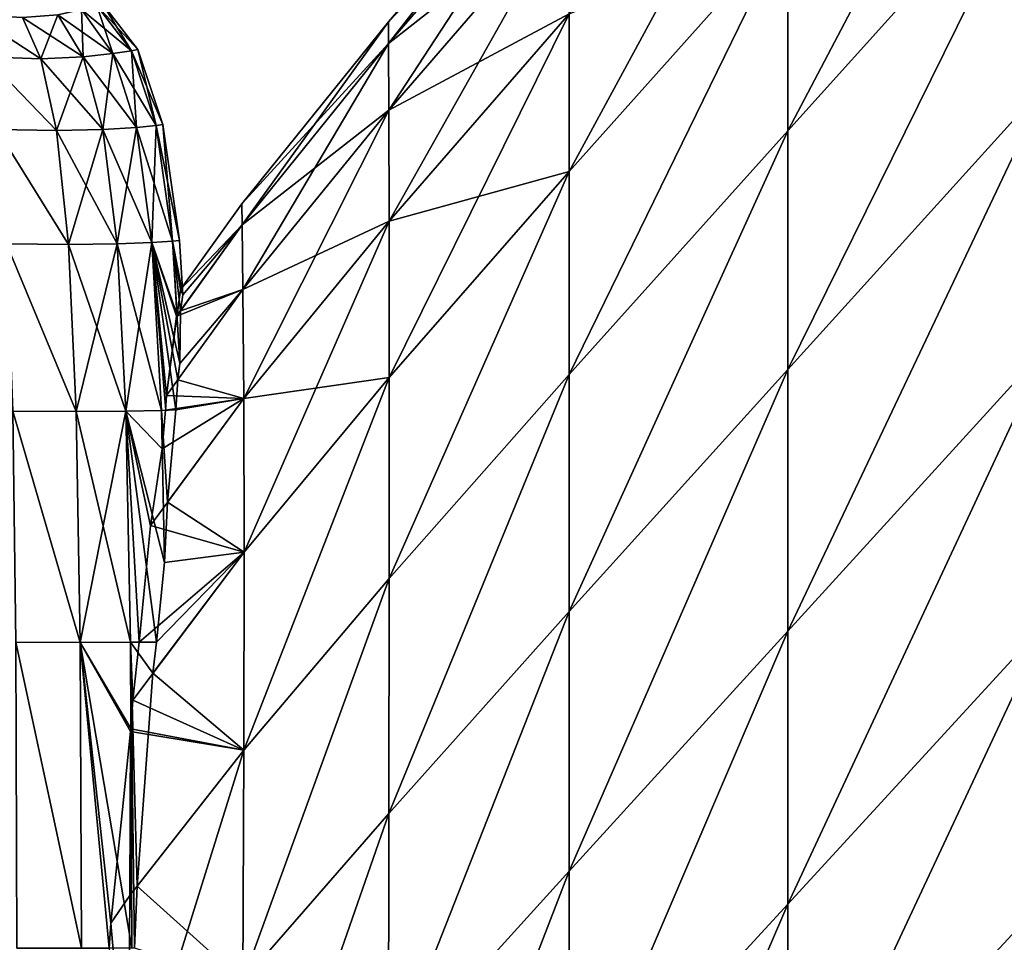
# Model space of a CAD drawing. Extents: x -0.96 to 0.96, y -0.57 to 2.63.
# Tile 75 of 148: x -0.8807 to -0.8036, y 0.7456 to 0.8177. Entities that reach past the tile are written whole.
import ezdxf

# ---------------------------------------------------------------- set-up
doc = ezdxf.new("R2010")
doc.units = 0
doc.layers.add('Brakiri_Cruiser_Main_Texture', color=7, linetype='CONTINUOUS')

msp = doc.modelspace()

# ---------------------------------------------------------------- linework, layer by layer
at = {"layer": 'Brakiri_Cruiser_Main_Texture'}
for points in [[(-0.800156, 0.84779, -0.603625), (-0.820547, 0.824995, -0.600906), (-0.820547, 0.809013, -0.607469)], [(-0.800156, 0.84779, -0.603625), (-0.820547, 0.809013, -0.607469), (-0.800156, 0.831681, -0.610187)], [(-0.800156, 0.84779, -0.523), (-0.800156, 0.831681, -0.516437), (-0.820547, 0.809013, -0.513719)], [(-0.800156, 0.84779, -0.523), (-0.820547, 0.809013, -0.513719), (-0.820547, 0.824995, -0.520281)], [(-0.837656, 0.805844, -0.598625), (-0.820547, 0.824995, -0.600906), (-0.820547, 0.837402, -0.592469)], [(-0.837656, 0.805844, -0.598625), (-0.820547, 0.837402, -0.592469), (-0.837656, 0.818169, -0.590187)], [(-0.85179, 0.815846, -0.567632), (-0.837656, 0.833987, -0.558312), (-0.851807, 0.81755, -0.556426)], [(-0.851807, 0.81755, -0.556426), (-0.837656, 0.833987, -0.558312), (-0.837656, 0.832231, -0.547062)], [(-0.85179, 0.815846, -0.567632), (-0.837656, 0.832231, -0.569562), (-0.837656, 0.833987, -0.558312)], [(-0.851807, 0.81755, -0.556426), (-0.837656, 0.832231, -0.547062), (-0.85179, 0.815846, -0.545224)], [(-0.851772, 0.810649, -0.57837), (-0.837656, 0.832231, -0.569562), (-0.85179, 0.815846, -0.567632)], [(-0.85179, 0.815846, -0.545224), (-0.837656, 0.832231, -0.547062), (-0.837656, 0.82696, -0.536281)], [(-0.851772, 0.810649, -0.57837), (-0.837656, 0.82696, -0.580344), (-0.837656, 0.832231, -0.569562)], [(-0.800156, 0.831681, -0.610187), (-0.820547, 0.809013, -0.607469), (-0.820547, 0.790351, -0.612156)], [(-0.800156, 0.831681, -0.610187), (-0.820547, 0.790351, -0.612156), (-0.800156, 0.812873, -0.614875)], [(-0.800156, 0.831681, -0.516437), (-0.800156, 0.812872, -0.51175), (-0.820547, 0.790351, -0.509031)], [(-0.800156, 0.831681, -0.516437), (-0.820547, 0.790351, -0.509031), (-0.820547, 0.809013, -0.513719)], [(-0.85179, 0.815846, -0.545224), (-0.837656, 0.82696, -0.536281), (-0.851772, 0.810649, -0.53449)], [(-0.851755, 0.801948, -0.588171), (-0.837656, 0.82696, -0.580344), (-0.851772, 0.810649, -0.57837)], [(-0.851772, 0.810649, -0.53449), (-0.837656, 0.82696, -0.536281), (-0.837656, 0.818169, -0.526437)], [(-0.851755, 0.801948, -0.588171), (-0.837656, 0.818169, -0.590187), (-0.837656, 0.82696, -0.580344)], [(-0.820547, 0.824995, -0.600906), (-0.837656, 0.805844, -0.598625), (-0.837656, 0.789972, -0.605187)], [(-0.820547, 0.824995, -0.600906), (-0.837656, 0.789972, -0.605187), (-0.820547, 0.809013, -0.607469)], [(-0.820547, 0.824995, -0.520281), (-0.820547, 0.809013, -0.513719), (-0.837656, 0.789972, -0.511437)], [(-0.820547, 0.824995, -0.520281), (-0.837656, 0.789972, -0.511437), (-0.837656, 0.805844, -0.518)], [(-0.837656, 0.818169, -0.526437), (-0.820547, 0.824995, -0.520281), (-0.837656, 0.805844, -0.518)], [(-0.874609, 0.818822, -0.537179), (-0.87418, 0.818959, -0.55), (-0.871422, 0.815383, -0.55)], [(-0.87418, 0.818959, -0.55), (-0.874609, 0.818822, -0.562821), (-0.871894, 0.815276, -0.563379)], [(-0.87418, 0.818959, -0.55), (-0.871894, 0.815276, -0.563379), (-0.871422, 0.815383, -0.55)], [(-0.877677, 0.818098, -0.514383), (-0.875806, 0.818503, -0.52507), (-0.873359, 0.815064, -0.523792)], [(-0.875806, 0.818503, -0.57493), (-0.877677, 0.818098, -0.585617), (-0.875689, 0.814809, -0.587734)], [(-0.875806, 0.818503, -0.52507), (-0.874609, 0.818822, -0.537179), (-0.871894, 0.815276, -0.536621)], [(-0.874609, 0.818822, -0.562821), (-0.875806, 0.818503, -0.57493), (-0.873359, 0.815064, -0.576208)], [(-0.875806, 0.818503, -0.52507), (-0.871894, 0.815276, -0.536621), (-0.873359, 0.815064, -0.523792)], [(-0.875806, 0.818503, -0.57493), (-0.875689, 0.814809, -0.587734), (-0.873359, 0.815064, -0.576208)], [(-0.874609, 0.818822, -0.537179), (-0.871422, 0.815383, -0.55), (-0.871894, 0.815276, -0.536621)], [(-0.874609, 0.818822, -0.562821), (-0.873359, 0.815064, -0.576208), (-0.871894, 0.815276, -0.563379)], [(-0.851772, 0.810649, -0.53449), (-0.837656, 0.818169, -0.526437), (-0.851755, 0.801948, -0.524694)], [(-0.851738, 0.789735, -0.596565), (-0.837656, 0.818169, -0.590187), (-0.851755, 0.801948, -0.588171)], [(-0.851755, 0.801948, -0.524694), (-0.837656, 0.818169, -0.526437), (-0.837656, 0.805844, -0.518)], [(-0.851738, 0.789735, -0.596565), (-0.837656, 0.805844, -0.598625), (-0.837656, 0.818169, -0.590187)], [(-0.884286, 0.818098, -0.499401), (-0.880434, 0.817874, -0.505649), (-0.878995, 0.814657, -0.502388)], [(-0.884286, 0.818098, -0.499401), (-0.878995, 0.814657, -0.502388), (-0.883353, 0.814809, -0.494895)], [(-0.884286, 0.818098, -0.600599), (-0.883353, 0.814809, -0.605105), (-0.878995, 0.814657, -0.597612)], [(-0.884286, 0.818098, -0.600599), (-0.878995, 0.814657, -0.597612), (-0.880434, 0.817874, -0.594351)], [(-0.880434, 0.817874, -0.505649), (-0.877677, 0.818098, -0.514383), (-0.875689, 0.814809, -0.512267)], [(-0.877677, 0.818098, -0.585617), (-0.880434, 0.817874, -0.594351), (-0.878995, 0.814657, -0.597612)], [(-0.880434, 0.817874, -0.505649), (-0.875689, 0.814809, -0.512267), (-0.878995, 0.814657, -0.502388)], [(-0.877677, 0.818098, -0.585617), (-0.878995, 0.814657, -0.597612), (-0.875689, 0.814809, -0.587734)], [(-0.877677, 0.818098, -0.514383), (-0.873359, 0.815064, -0.523792), (-0.875689, 0.814809, -0.512267)], [(-0.863252, 0.801668, -0.565967), (-0.851807, 0.81755, -0.556426), (-0.863286, 0.80332, -0.554895)], [(-0.863286, 0.80332, -0.554895), (-0.851807, 0.81755, -0.556426), (-0.85179, 0.815846, -0.545224)], [(-0.863252, 0.801668, -0.565967), (-0.85179, 0.815846, -0.567632), (-0.851807, 0.81755, -0.556426)], [(-0.873359, 0.815064, -0.523792), (-0.871894, 0.815276, -0.536621), (-0.869969, 0.80944, -0.53594)], [(-0.871894, 0.815276, -0.563379), (-0.873359, 0.815064, -0.576208), (-0.871527, 0.809284, -0.577528)], [(-0.871894, 0.815276, -0.536621), (-0.871422, 0.815383, -0.55), (-0.869453, 0.809518, -0.55)], [(-0.871422, 0.815383, -0.55), (-0.871894, 0.815276, -0.563379), (-0.869969, 0.80944, -0.56406)], [(-0.871894, 0.815276, -0.536621), (-0.869453, 0.809518, -0.55), (-0.869969, 0.80944, -0.53594)], [(-0.871894, 0.815276, -0.563379), (-0.871527, 0.809284, -0.577528), (-0.869969, 0.80944, -0.56406)], [(-0.871422, 0.815383, -0.55), (-0.869969, 0.80944, -0.56406), (-0.869453, 0.809518, -0.55)], [(-0.863286, 0.80332, -0.554895), (-0.85179, 0.815846, -0.545224), (-0.863252, 0.801668, -0.543832)], [(-0.863184, 0.796621, -0.576576), (-0.85179, 0.815846, -0.567632), (-0.863252, 0.801668, -0.565967)], [(-0.863252, 0.801668, -0.543832), (-0.85179, 0.815846, -0.545224), (-0.851772, 0.810649, -0.53449)], [(-0.863184, 0.796621, -0.576576), (-0.851772, 0.810649, -0.57837), (-0.85179, 0.815846, -0.567632)], [(-0.883353, 0.814809, -0.494895), (-0.878995, 0.814657, -0.502388), (-0.877785, 0.80905, -0.499646)], [(-0.883353, 0.814809, -0.494895), (-0.877785, 0.80905, -0.499646), (-0.882437, 0.809128, -0.491385)], [(-0.883353, 0.814809, -0.605105), (-0.882437, 0.809128, -0.608615), (-0.877785, 0.80905, -0.600354)], [(-0.883353, 0.814809, -0.605105), (-0.877785, 0.80905, -0.600354), (-0.878995, 0.814657, -0.597612)], [(-0.878995, 0.814657, -0.502388), (-0.875689, 0.814809, -0.512267), (-0.874141, 0.809128, -0.510192)], [(-0.875689, 0.814809, -0.587734), (-0.878995, 0.814657, -0.597612), (-0.877785, 0.80905, -0.600354)], [(-0.878995, 0.814657, -0.502388), (-0.874141, 0.809128, -0.510192), (-0.877785, 0.80905, -0.499646)], [(-0.875689, 0.814809, -0.587734), (-0.877785, 0.80905, -0.600354), (-0.874141, 0.809128, -0.589808)], [(-0.875689, 0.814809, -0.512267), (-0.873359, 0.815064, -0.523792), (-0.871527, 0.809284, -0.522472)], [(-0.873359, 0.815064, -0.576208), (-0.875689, 0.814809, -0.587734), (-0.874141, 0.809128, -0.589808)], [(-0.875689, 0.814809, -0.512267), (-0.871527, 0.809284, -0.522472), (-0.874141, 0.809128, -0.510192)], [(-0.873359, 0.815064, -0.576208), (-0.874141, 0.809128, -0.589808), (-0.871527, 0.809284, -0.577528)], [(-0.873359, 0.815064, -0.523792), (-0.869969, 0.80944, -0.53594), (-0.871527, 0.809284, -0.522472)], [(-0.800156, 0.812873, -0.614875), (-0.820547, 0.790351, -0.612156), (-0.820547, 0.769902, -0.614969)], [(-0.800156, 0.812873, -0.614875), (-0.820547, 0.769902, -0.614969), (-0.800156, 0.792264, -0.617687)], [(-0.800156, 0.812872, -0.51175), (-0.800156, 0.792264, -0.508937), (-0.820547, 0.769902, -0.506219)], [(-0.800156, 0.812872, -0.51175), (-0.820547, 0.769902, -0.506219), (-0.820547, 0.790351, -0.509031)], [(-0.863252, 0.801668, -0.543832), (-0.851772, 0.810649, -0.53449), (-0.863184, 0.796621, -0.533242)], [(-0.863115, 0.788088, -0.586246), (-0.851772, 0.810649, -0.57837), (-0.863184, 0.796621, -0.576576)], [(-0.863184, 0.796621, -0.533242), (-0.851772, 0.810649, -0.53449), (-0.851755, 0.801948, -0.524694)], [(-0.863115, 0.788088, -0.586246), (-0.851755, 0.801948, -0.588171), (-0.851772, 0.810649, -0.57837)], [(-0.882437, 0.809128, -0.491385), (-0.877785, 0.80905, -0.499646), (-0.876828, 0.800133, -0.497477)], [(-0.882437, 0.809128, -0.491385), (-0.876828, 0.800133, -0.497477), (-0.881676, 0.800185, -0.488862)], [(-0.882437, 0.809128, -0.608615), (-0.881676, 0.800185, -0.611138), (-0.876828, 0.800133, -0.602523)], [(-0.882437, 0.809128, -0.608615), (-0.876828, 0.800133, -0.602523), (-0.877785, 0.80905, -0.600354)], [(-0.877785, 0.80905, -0.499646), (-0.874141, 0.809128, -0.510192), (-0.873027, 0.800185, -0.508465)], [(-0.874141, 0.809128, -0.589808), (-0.877785, 0.80905, -0.600354), (-0.876828, 0.800133, -0.602523)], [(-0.877785, 0.80905, -0.499646), (-0.873027, 0.800185, -0.508465), (-0.876828, 0.800133, -0.497477)], [(-0.874141, 0.809128, -0.589808), (-0.876828, 0.800133, -0.602523), (-0.873027, 0.800185, -0.591535)], [(-0.874141, 0.809128, -0.510192), (-0.871527, 0.809284, -0.522472), (-0.870312, 0.800289, -0.521277)], [(-0.871527, 0.809284, -0.577528), (-0.874141, 0.809128, -0.589808), (-0.873027, 0.800185, -0.591535)], [(-0.874141, 0.809128, -0.510192), (-0.870312, 0.800289, -0.521277), (-0.873027, 0.800185, -0.508465)], [(-0.871527, 0.809284, -0.577528), (-0.873027, 0.800185, -0.591535), (-0.870312, 0.800289, -0.578723)], [(-0.871527, 0.809284, -0.522472), (-0.869969, 0.80944, -0.53594), (-0.868687, 0.800393, -0.53532)], [(-0.869969, 0.80944, -0.56406), (-0.871527, 0.809284, -0.577528), (-0.870312, 0.800289, -0.578723)], [(-0.871527, 0.809284, -0.522472), (-0.868687, 0.800393, -0.53532), (-0.870312, 0.800289, -0.521277)], [(-0.869969, 0.80944, -0.56406), (-0.870312, 0.800289, -0.578723), (-0.868687, 0.800393, -0.56468)], [(-0.869969, 0.80944, -0.53594), (-0.869453, 0.809518, -0.55), (-0.868156, 0.800445, -0.55)], [(-0.869453, 0.809518, -0.55), (-0.869969, 0.80944, -0.56406), (-0.868687, 0.800393, -0.56468)], [(-0.869969, 0.80944, -0.53594), (-0.868156, 0.800445, -0.55), (-0.868687, 0.800393, -0.53532)], [(-0.869453, 0.809518, -0.55), (-0.868687, 0.800393, -0.56468), (-0.868156, 0.800445, -0.55)], [(-0.820547, 0.809013, -0.607469), (-0.837656, 0.789972, -0.605187), (-0.837656, 0.771438, -0.609875)], [(-0.820547, 0.809013, -0.607469), (-0.837656, 0.771438, -0.609875), (-0.820547, 0.790351, -0.612156)], [(-0.820547, 0.809013, -0.513719), (-0.820547, 0.790351, -0.509031), (-0.837656, 0.771438, -0.50675)], [(-0.820547, 0.809013, -0.513719), (-0.837656, 0.771438, -0.50675), (-0.837656, 0.789972, -0.511437)], [(-0.837656, 0.805844, -0.598625), (-0.851738, 0.789735, -0.596565), (-0.851755, 0.774016, -0.603112)], [(-0.837656, 0.805844, -0.598625), (-0.851755, 0.774016, -0.603112), (-0.837656, 0.789972, -0.605187)], [(-0.837656, 0.805844, -0.518), (-0.837656, 0.789972, -0.511437), (-0.851755, 0.774016, -0.509753)], [(-0.837656, 0.805844, -0.518), (-0.851755, 0.774016, -0.509753), (-0.851738, 0.789735, -0.516305)], [(-0.851755, 0.801948, -0.524694), (-0.837656, 0.805844, -0.518), (-0.851738, 0.789735, -0.516305)], [(-0.863252, 0.801668, -0.565967), (-0.863286, 0.80332, -0.554895), (-0.86808, 0.796614, -0.554256)], [(-0.863252, 0.801668, -0.543832), (-0.86808, 0.796614, -0.554256), (-0.863286, 0.80332, -0.554895)], [(-0.863252, 0.801668, -0.565967), (-0.868345, 0.794613, -0.564843), (-0.868373, 0.794529, -0.56513)], [(-0.863184, 0.796621, -0.576576), (-0.863252, 0.801668, -0.565967), (-0.868362, 0.794544, -0.565132)], [(-0.863252, 0.801668, -0.565967), (-0.86808, 0.796614, -0.554256), (-0.868345, 0.794613, -0.564843)], [(-0.863252, 0.801668, -0.543832), (-0.867901, 0.796208, -0.55), (-0.86808, 0.796614, -0.554256)], [(-0.863252, 0.801668, -0.543832), (-0.868068, 0.794955, -0.543335), (-0.867901, 0.796208, -0.55)], [(-0.863184, 0.796621, -0.533242), (-0.868068, 0.794955, -0.543335), (-0.863252, 0.801668, -0.543832)], [(-0.863184, 0.796621, -0.533242), (-0.851755, 0.801948, -0.524694), (-0.863115, 0.788088, -0.52359)], [(-0.863081, 0.77608, -0.594538), (-0.851755, 0.801948, -0.588171), (-0.863115, 0.788088, -0.586246)], [(-0.863115, 0.788088, -0.52359), (-0.851755, 0.801948, -0.524694), (-0.851738, 0.789735, -0.516305)], [(-0.863081, 0.77608, -0.594538), (-0.851738, 0.789735, -0.596565), (-0.851755, 0.801948, -0.588171)], [(-0.868687, 0.800393, -0.56468), (-0.867901, 0.796208, -0.55), (-0.868156, 0.800445, -0.55)], [(-0.868687, 0.800393, -0.53532), (-0.868156, 0.800445, -0.55), (-0.867901, 0.796208, -0.55)], [(-0.881676, 0.800185, -0.488862), (-0.876828, 0.800133, -0.497477), (-0.87623, 0.787082, -0.496122)], [(-0.881676, 0.800185, -0.488862), (-0.87623, 0.787082, -0.496122), (-0.881203, 0.787108, -0.487312)], [(-0.881676, 0.800185, -0.611138), (-0.881203, 0.787108, -0.612687), (-0.87623, 0.787082, -0.603878)], [(-0.881676, 0.800185, -0.611138), (-0.87623, 0.787082, -0.603878), (-0.876828, 0.800133, -0.602523)], [(-0.876828, 0.800133, -0.497477), (-0.873027, 0.800185, -0.508465), (-0.872344, 0.787108, -0.507394)], [(-0.873027, 0.800185, -0.591535), (-0.876828, 0.800133, -0.602523), (-0.87623, 0.787082, -0.603878)], [(-0.876828, 0.800133, -0.497477), (-0.872344, 0.787108, -0.507394), (-0.87623, 0.787082, -0.496122)], [(-0.873027, 0.800185, -0.591535), (-0.87623, 0.787082, -0.603878), (-0.872344, 0.787108, -0.592606)], [(-0.873027, 0.800185, -0.508465), (-0.870312, 0.800289, -0.521277), (-0.869562, 0.78716, -0.520533)], [(-0.870312, 0.800289, -0.578723), (-0.873027, 0.800185, -0.591535), (-0.872344, 0.787108, -0.592606)], [(-0.873027, 0.800185, -0.508465), (-0.869562, 0.78716, -0.520533), (-0.872344, 0.787108, -0.507394)], [(-0.870312, 0.800289, -0.578723), (-0.872344, 0.787108, -0.592606), (-0.869562, 0.78716, -0.579467)], [(-0.870312, 0.800289, -0.578723), (-0.868345, 0.794613, -0.564843), (-0.868687, 0.800393, -0.56468)], [(-0.870312, 0.800289, -0.521277), (-0.868687, 0.800393, -0.53532), (-0.868122, 0.790858, -0.535051)], [(-0.870312, 0.800289, -0.578723), (-0.869562, 0.78716, -0.579467), (-0.869232, 0.787171, -0.57659)], [(-0.870312, 0.800289, -0.578723), (-0.869232, 0.787171, -0.57659), (-0.869179, 0.788325, -0.575411)], [(-0.870312, 0.800289, -0.578723), (-0.869179, 0.788325, -0.575411), (-0.868373, 0.794529, -0.56513)], [(-0.870312, 0.800289, -0.578723), (-0.868373, 0.794529, -0.56513), (-0.868345, 0.794613, -0.564843)], [(-0.870312, 0.800289, -0.521277), (-0.868122, 0.790858, -0.535051), (-0.868282, 0.789567, -0.532872)], [(-0.870312, 0.800289, -0.521277), (-0.868282, 0.789567, -0.532872), (-0.868427, 0.787196, -0.530418)], [(-0.870312, 0.800289, -0.521277), (-0.868427, 0.787196, -0.530418), (-0.869562, 0.78716, -0.520533)], [(-0.868687, 0.800393, -0.56468), (-0.868345, 0.794613, -0.564843), (-0.86808, 0.796614, -0.554256)], [(-0.868687, 0.800393, -0.56468), (-0.86808, 0.796614, -0.554256), (-0.867901, 0.796208, -0.55)], [(-0.868687, 0.800393, -0.53532), (-0.867901, 0.796208, -0.55), (-0.868068, 0.794955, -0.543335)], [(-0.868687, 0.800393, -0.53532), (-0.868068, 0.794955, -0.543335), (-0.868122, 0.790844, -0.53505)], [(-0.863115, 0.788088, -0.586246), (-0.863184, 0.796621, -0.576576), (-0.869168, 0.78834, -0.575414)], [(-0.863184, 0.796621, -0.576576), (-0.868362, 0.794544, -0.565132), (-0.869168, 0.78834, -0.575414)], [(-0.863184, 0.796621, -0.533242), (-0.868304, 0.789537, -0.532871), (-0.868121, 0.790831, -0.53505)], [(-0.863115, 0.788088, -0.52359), (-0.868292, 0.789553, -0.532872), (-0.863184, 0.796621, -0.533242)], [(-0.863184, 0.796621, -0.533242), (-0.868121, 0.790831, -0.53505), (-0.868068, 0.794955, -0.543335)], [(-0.800156, 0.792264, -0.617687), (-0.820547, 0.769902, -0.614969), (-0.820547, 0.74856, -0.615906)], [(-0.800156, 0.792264, -0.617687), (-0.820547, 0.74856, -0.615906), (-0.800156, 0.770755, -0.618625)], [(-0.800156, 0.792264, -0.508937), (-0.800156, 0.770755, -0.508), (-0.820547, 0.74856, -0.505281)], [(-0.800156, 0.792264, -0.508937), (-0.820547, 0.74856, -0.505281), (-0.820547, 0.769902, -0.506219)], [(-0.851738, 0.789735, -0.596565), (-0.863081, 0.77608, -0.594538), (-0.863115, 0.760607, -0.601012)], [(-0.851738, 0.789735, -0.596565), (-0.863115, 0.760607, -0.601012), (-0.851755, 0.774016, -0.603112)], [(-0.851738, 0.789735, -0.516305), (-0.851755, 0.774016, -0.509753), (-0.863115, 0.760607, -0.508824)], [(-0.851738, 0.789735, -0.516305), (-0.863115, 0.760607, -0.508824), (-0.863081, 0.77608, -0.515307)], [(-0.863115, 0.788088, -0.52359), (-0.851738, 0.789735, -0.516305), (-0.863081, 0.77608, -0.515307)], [(-0.837656, 0.789972, -0.605187), (-0.851755, 0.774016, -0.603112), (-0.851772, 0.755656, -0.607784)], [(-0.837656, 0.789972, -0.605187), (-0.851772, 0.755656, -0.607784), (-0.837656, 0.771438, -0.609875)], [(-0.837656, 0.789972, -0.511437), (-0.837656, 0.771438, -0.50675), (-0.851772, 0.755656, -0.505076)], [(-0.837656, 0.789972, -0.511437), (-0.851772, 0.755656, -0.505076), (-0.851755, 0.774016, -0.509753)], [(-0.820547, 0.790351, -0.612156), (-0.837656, 0.771438, -0.609875), (-0.837656, 0.751131, -0.612687)], [(-0.820547, 0.790351, -0.612156), (-0.837656, 0.751131, -0.612687), (-0.820547, 0.769902, -0.614969)], [(-0.820547, 0.790351, -0.509031), (-0.820547, 0.769902, -0.506219), (-0.837656, 0.751131, -0.503937)], [(-0.820547, 0.790351, -0.509031), (-0.837656, 0.751131, -0.503937), (-0.837656, 0.771438, -0.50675)], [(-0.863115, 0.788088, -0.52359), (-0.868425, 0.787196, -0.530432), (-0.868292, 0.789553, -0.532872)], [(-0.863115, 0.788088, -0.586246), (-0.869168, 0.78834, -0.575414), (-0.869234, 0.787171, -0.576609)], [(-0.863081, 0.77608, -0.594538), (-0.863115, 0.788088, -0.586246), (-0.870422, 0.778153, -0.584627)], [(-0.863115, 0.788088, -0.586246), (-0.8695, 0.784147, -0.579529), (-0.870422, 0.778153, -0.584627)], [(-0.863115, 0.788088, -0.586246), (-0.869234, 0.787171, -0.576609), (-0.8695, 0.784147, -0.579529)], [(-0.863115, 0.788088, -0.52359), (-0.869078, 0.779981, -0.523321), (-0.868425, 0.787196, -0.530432)], [(-0.863081, 0.77608, -0.515307), (-0.869078, 0.779981, -0.523321), (-0.863115, 0.788088, -0.52359)], [(-0.881203, 0.787108, -0.487312), (-0.87623, 0.787082, -0.496122), (-0.875922, 0.769025, -0.495423)], [(-0.881203, 0.787108, -0.487312), (-0.875922, 0.769025, -0.495423), (-0.880957, 0.769038, -0.486516)], [(-0.881203, 0.787108, -0.612687), (-0.880957, 0.769038, -0.613484), (-0.875922, 0.769025, -0.604577)], [(-0.881203, 0.787108, -0.612687), (-0.875922, 0.769025, -0.604577), (-0.87623, 0.787082, -0.603878)], [(-0.87623, 0.787082, -0.496122), (-0.872344, 0.787108, -0.507394), (-0.871992, 0.769038, -0.506836)], [(-0.872344, 0.787108, -0.592606), (-0.87623, 0.787082, -0.603878), (-0.875922, 0.769025, -0.604577)], [(-0.87623, 0.787082, -0.496122), (-0.871992, 0.769038, -0.506836), (-0.875922, 0.769025, -0.495423)], [(-0.872344, 0.787108, -0.592606), (-0.875922, 0.769025, -0.604577), (-0.871992, 0.769038, -0.593164)], [(-0.872344, 0.787108, -0.592606), (-0.8695, 0.784147, -0.579529), (-0.869562, 0.78716, -0.579467)], [(-0.872344, 0.787108, -0.507394), (-0.869562, 0.78716, -0.520533), (-0.869316, 0.775273, -0.520289)], [(-0.872344, 0.787108, -0.592606), (-0.871992, 0.769038, -0.593164), (-0.871297, 0.769041, -0.589859)], [(-0.872344, 0.787108, -0.592606), (-0.871297, 0.769041, -0.589859), (-0.870429, 0.778144, -0.584625)], [(-0.872344, 0.787108, -0.592606), (-0.870429, 0.778144, -0.584625), (-0.8695, 0.784147, -0.579529)], [(-0.872344, 0.787108, -0.507394), (-0.869316, 0.775273, -0.520289), (-0.869943, 0.769048, -0.51657)], [(-0.872344, 0.787108, -0.507394), (-0.869943, 0.769048, -0.51657), (-0.871992, 0.769038, -0.506836)], [(-0.869562, 0.78716, -0.520533), (-0.868425, 0.787196, -0.530432), (-0.869078, 0.779981, -0.523321)], [(-0.869562, 0.78716, -0.579467), (-0.8695, 0.784147, -0.579529), (-0.869234, 0.787171, -0.576609)], [(-0.869562, 0.78716, -0.520533), (-0.869078, 0.779981, -0.523321), (-0.869316, 0.775257, -0.520289)], [(-0.863081, 0.77608, -0.515307), (-0.869316, 0.775257, -0.520289), (-0.869078, 0.779981, -0.523321)], [(-0.863081, 0.77608, -0.594538), (-0.870422, 0.778153, -0.584627), (-0.871299, 0.769041, -0.589872)], [(-0.863115, 0.760607, -0.601012), (-0.863081, 0.77608, -0.594538), (-0.871802, 0.764516, -0.592399)], [(-0.863081, 0.77608, -0.594538), (-0.871299, 0.769041, -0.589872), (-0.871802, 0.764516, -0.592399)], [(-0.863115, 0.760607, -0.508824), (-0.870225, 0.766606, -0.515154), (-0.863081, 0.77608, -0.515307)], [(-0.863081, 0.77608, -0.515307), (-0.870225, 0.766606, -0.515154), (-0.869941, 0.769048, -0.51658)], [(-0.863081, 0.77608, -0.515307), (-0.869941, 0.769048, -0.51658), (-0.869316, 0.775257, -0.520289)], [(-0.851755, 0.774016, -0.603112), (-0.863115, 0.760607, -0.601012), (-0.863184, 0.742528, -0.605638)], [(-0.851755, 0.774016, -0.603112), (-0.863184, 0.742528, -0.605638), (-0.851772, 0.755656, -0.607784)], [(-0.851755, 0.774016, -0.509753), (-0.851772, 0.755656, -0.505076), (-0.863184, 0.742528, -0.50418)], [(-0.851755, 0.774016, -0.509753), (-0.863184, 0.742528, -0.50418), (-0.863115, 0.760607, -0.508824)], [(-0.837656, 0.771438, -0.609875), (-0.851772, 0.755656, -0.607784), (-0.85179, 0.735536, -0.610582)], [(-0.837656, 0.771438, -0.609875), (-0.85179, 0.735536, -0.610582), (-0.837656, 0.751131, -0.612687)], [(-0.837656, 0.771438, -0.50675), (-0.837656, 0.751131, -0.503937), (-0.85179, 0.735536, -0.502274)], [(-0.837656, 0.771438, -0.50675), (-0.85179, 0.735536, -0.502274), (-0.851772, 0.755656, -0.505076)], [(-0.800156, 0.770755, -0.618625), (-0.820547, 0.74856, -0.615906), (-0.820547, 0.727218, -0.614969)], [(-0.800156, 0.770755, -0.618625), (-0.820547, 0.727218, -0.614969), (-0.800156, 0.749246, -0.617687)], [(-0.800156, 0.770755, -0.508), (-0.800156, 0.749246, -0.508937), (-0.820547, 0.727218, -0.506219)], [(-0.800156, 0.770755, -0.508), (-0.820547, 0.727218, -0.506219), (-0.820547, 0.74856, -0.505281)], [(-0.820547, 0.769902, -0.614969), (-0.837656, 0.751131, -0.612687), (-0.837656, 0.729937, -0.613625)], [(-0.820547, 0.769902, -0.614969), (-0.837656, 0.729937, -0.613625), (-0.820547, 0.74856, -0.615906)], [(-0.820547, 0.769902, -0.506219), (-0.820547, 0.74856, -0.505281), (-0.837656, 0.729937, -0.503)], [(-0.820547, 0.769902, -0.506219), (-0.837656, 0.729937, -0.503), (-0.837656, 0.751131, -0.503937)], [(-0.880957, 0.769038, -0.486516), (-0.875922, 0.769025, -0.495423), (-0.875812, 0.745114, -0.495175)], [(-0.880957, 0.769038, -0.486516), (-0.875812, 0.745114, -0.495175), (-0.880875, 0.745114, -0.48625)], [(-0.880957, 0.769038, -0.613484), (-0.880875, 0.745114, -0.61375), (-0.875812, 0.745114, -0.604825)], [(-0.880957, 0.769038, -0.613484), (-0.875812, 0.745114, -0.604825), (-0.875922, 0.769025, -0.604577)], [(-0.875922, 0.769025, -0.495423), (-0.871992, 0.769038, -0.506836), (-0.871875, 0.745114, -0.50665)], [(-0.875922, 0.769025, -0.604577), (-0.871959, 0.762281, -0.593217), (-0.871992, 0.769038, -0.593164)], [(-0.875922, 0.769025, -0.495423), (-0.871875, 0.745114, -0.50665), (-0.875812, 0.745114, -0.495175)], [(-0.875922, 0.769025, -0.604577), (-0.875812, 0.745114, -0.604825), (-0.873641, 0.745114, -0.598497)], [(-0.875922, 0.769025, -0.604577), (-0.873641, 0.745114, -0.598497), (-0.873519, 0.747067, -0.598082)], [(-0.875922, 0.769025, -0.604577), (-0.873519, 0.747067, -0.598082), (-0.871983, 0.762065, -0.59329)], [(-0.875922, 0.769025, -0.604577), (-0.871983, 0.762065, -0.59329), (-0.871959, 0.762281, -0.593217)], [(-0.871992, 0.769038, -0.506836), (-0.869941, 0.769048, -0.51658), (-0.870225, 0.766606, -0.515154)], [(-0.871992, 0.769038, -0.593164), (-0.871802, 0.764516, -0.592399), (-0.871299, 0.769041, -0.589872)], [(-0.871992, 0.769038, -0.593164), (-0.871959, 0.762281, -0.593217), (-0.871802, 0.764516, -0.592399)], [(-0.871992, 0.769038, -0.506836), (-0.870225, 0.766606, -0.515154), (-0.871459, 0.749961, -0.508777)], [(-0.871992, 0.769038, -0.506836), (-0.871459, 0.749961, -0.508777), (-0.871678, 0.745114, -0.507588)], [(-0.871992, 0.769038, -0.506836), (-0.871678, 0.745114, -0.507588), (-0.871875, 0.745114, -0.50665)], [(-0.863115, 0.760607, -0.508824), (-0.87145, 0.749973, -0.508777), (-0.870225, 0.766606, -0.515154)], [(-0.863115, 0.760607, -0.601012), (-0.871802, 0.764516, -0.592399), (-0.871959, 0.762268, -0.593217)], [(-0.872041, 0.749219, -0.598682), (-0.871983, 0.762065, -0.59329), (-0.873519, 0.747067, -0.598082)], [(-0.863115, 0.760607, -0.601012), (-0.871983, 0.762046, -0.593298), (-0.872041, 0.749219, -0.598682)], [(-0.863115, 0.760607, -0.601012), (-0.871959, 0.762268, -0.593217), (-0.871983, 0.762046, -0.593298)], [(-0.863115, 0.760607, -0.601012), (-0.872041, 0.749219, -0.598682), (-0.872178, 0.731577, -0.603189)], [(-0.863115, 0.760607, -0.601012), (-0.872178, 0.731577, -0.603189), (-0.863184, 0.742528, -0.605638)], [(-0.863184, 0.742528, -0.50418), (-0.871459, 0.749961, -0.508777), (-0.863115, 0.760607, -0.508824)], [(-0.851772, 0.755656, -0.607784), (-0.863184, 0.742528, -0.605638), (-0.863252, 0.722702, -0.608389)], [(-0.851772, 0.755656, -0.607784), (-0.863252, 0.722702, -0.608389), (-0.85179, 0.735536, -0.610582)], [(-0.851772, 0.755656, -0.505076), (-0.85179, 0.735536, -0.502274), (-0.863252, 0.722702, -0.50141)], [(-0.851772, 0.755656, -0.505076), (-0.863252, 0.722702, -0.50141), (-0.863184, 0.742528, -0.50418)], [(-0.837656, 0.751131, -0.612687), (-0.85179, 0.735536, -0.610582), (-0.851807, 0.714535, -0.611504)], [(-0.837656, 0.751131, -0.612687), (-0.851807, 0.714535, -0.611504), (-0.837656, 0.729937, -0.613625)], [(-0.837656, 0.751131, -0.503937), (-0.837656, 0.729937, -0.503), (-0.851807, 0.714534, -0.501348)], [(-0.837656, 0.751131, -0.503937), (-0.851807, 0.714534, -0.501348), (-0.85179, 0.735536, -0.502274)], [(-0.863184, 0.742528, -0.50418), (-0.871676, 0.745114, -0.507596), (-0.871459, 0.749961, -0.508777)], [(-0.872178, 0.731577, -0.603189), (-0.872041, 0.749219, -0.598682), (-0.873514, 0.747075, -0.598084)], [(-0.800156, 0.749246, -0.617687), (-0.820547, 0.727218, -0.614969), (-0.820547, 0.706769, -0.612156)], [(-0.800156, 0.749246, -0.617687), (-0.820547, 0.706769, -0.612156), (-0.800156, 0.728637, -0.614875)], [(-0.800156, 0.749246, -0.508937), (-0.800156, 0.728637, -0.51175), (-0.820547, 0.706769, -0.509031)], [(-0.800156, 0.749246, -0.508937), (-0.820547, 0.706769, -0.509031), (-0.820547, 0.727218, -0.506219)], [(-0.820547, 0.74856, -0.615906), (-0.837656, 0.729937, -0.613625), (-0.837656, 0.708743, -0.612687)], [(-0.820547, 0.74856, -0.615906), (-0.837656, 0.708743, -0.612687), (-0.820547, 0.727218, -0.614969)], [(-0.820547, 0.74856, -0.505281), (-0.820547, 0.727218, -0.506219), (-0.837656, 0.708743, -0.503937)], [(-0.820547, 0.74856, -0.505281), (-0.837656, 0.708743, -0.503937), (-0.837656, 0.729937, -0.503)], [(-0.872178, 0.731577, -0.603189), (-0.873514, 0.747075, -0.598084), (-0.873641, 0.745114, -0.598497)]]:
    msp.add_3dface(points, dxfattribs=at)

doc.saveas('drawing.dxf')
